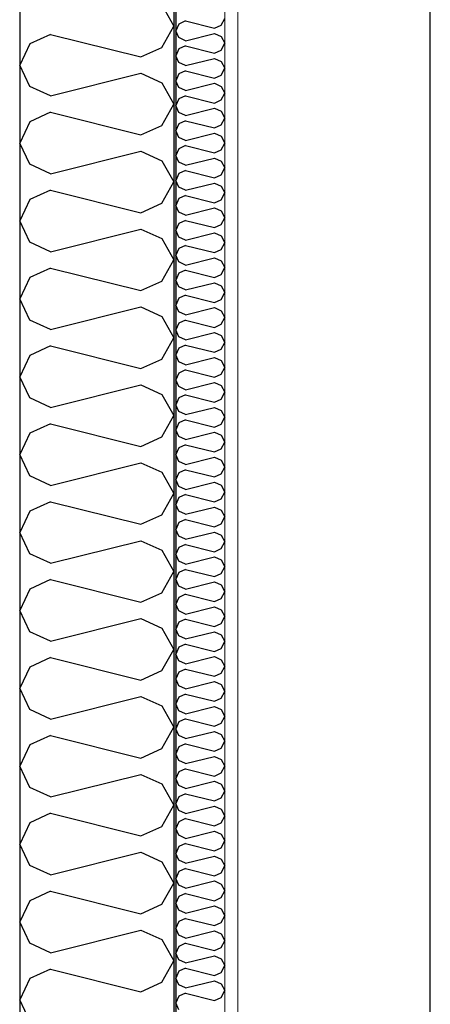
# Model space of a CAD drawing. Header units: millimetres. Extents: x -78869 to -55226, y -2070 to 13065.
# Tile 5 of 74: x -75218 to -74818, y 4928 to 5887. Entities that reach past the tile are written whole.
import ezdxf
from ezdxf.enums import TextEntityAlignment as Align

# ---------------------------------------------------------------- set-up
doc = ezdxf.new("R2010")
doc.units = ezdxf.units.MM
doc.header["$LTSCALE"] = 0.5
doc.header["$MEASUREMENT"] = 0
doc.linetypes.add('Akselinje', pattern=[1500, 1000, -200, 100, -200])
doc.linetypes.add('PLINE', pattern=[0])
for name, color, linetype in [('222- Søyler', 7, 'Continuous'), ('232- Ikke-bærende yttervegger', 7, 'Continuous'), ('232- Ikke-bærende yttervegger (Skravur)', 7, 'Continuous'), ('232- Ikke-bærende yttervegger (Skravur)(Nye konstruksjoner)', 7, 'Continuous'), ('232- Ikke-bærende yttervegger(Nye konstruksjoner)', 7, 'Continuous'), ('82-- Modullinjer', 7, 'Continuous')]:
    doc.layers.add(name, color=color, linetype=linetype)
doc.layers.add('236- Innvendig kledning og overflate(Nye konstruksjoner)', color=7, linetype='Continuous', lineweight=0)
doc.styles.add('GENERATED_STYLE_1', font='arial.ttf')

# ---------------------------------------------------------------- blocks, each defined once
blk = doc.blocks.new('*X10')
at = {"layer": '232- Ikke-bærende yttervegger (Skravur)(Nye konstruksjoner)', "linetype": 'PLINE'}
for p, q in [((-75063.02, 5882.7), (-75066.16, 5876.07)), ((-75056.52, 5885.66), (-75063.02, 5882.7)), ((-75056.52, 5885.66), (-75028.36, 5878.62)), ((-75028.36, 5878.62), (-75021.86, 5881.58)), ((-75021.86, 5881.58), (-75018.16, 5888.21)), ((-75063.02, 5869.44), (-75066.16, 5876.07)), ((-75056.52, 5866.48), (-75028.36, 5873.52)), ((-75028.36, 5873.52), (-75021.86, 5870.56)), ((-75021.86, 5870.56), (-75018.16, 5863.93)), ((-75056.52, 5866.48), (-75063.02, 5869.44)), ((-75056.52, 5861.38), (-75063.02, 5858.42)), ((-75056.52, 5861.38), (-75028.36, 5854.34)), ((-75021.86, 5857.3), (-75018.16, 5863.93)), ((-75063.02, 5858.42), (-75066.16, 5851.79)), ((-75063.02, 5845.16), (-75066.16, 5851.79)), ((-75028.36, 5854.34), (-75021.86, 5857.3)), ((-75056.52, 5842.2), (-75063.02, 5845.16)), ((-75056.52, 5842.2), (-75028.36, 5849.24)), ((-75028.36, 5849.24), (-75021.86, 5846.28)), ((-75021.86, 5846.28), (-75018.16, 5839.65)), ((-75063.02, 5834.14), (-75066.16, 5827.51)), ((-75056.52, 5837.1), (-75063.02, 5834.14)), ((-75056.52, 5837.1), (-75028.36, 5830.06)), ((-75028.36, 5830.06), (-75021.86, 5833.02)), ((-75021.86, 5833.02), (-75018.16, 5839.65)), ((-75063.02, 5820.87), (-75066.16, 5827.51)), ((-75056.52, 5817.92), (-75028.36, 5824.95)), ((-75028.36, 5824.95), (-75021.86, 5822)), ((-75021.86, 5822), (-75018.16, 5815.36)), ((-75056.52, 5817.92), (-75063.02, 5820.87)), ((-75056.52, 5812.81), (-75063.02, 5809.86)), ((-75056.52, 5812.81), (-75028.36, 5805.77)), ((-75021.86, 5808.73), (-75018.16, 5815.36)), ((-75063.02, 5809.86), (-75066.16, 5803.22)), ((-75063.02, 5796.59), (-75066.16, 5803.22)), ((-75028.36, 5805.77), (-75021.86, 5808.73)), ((-75056.52, 5793.63), (-75063.02, 5796.59)), ((-75056.52, 5793.63), (-75028.36, 5800.67)), ((-75028.36, 5800.67), (-75021.86, 5797.71)), ((-75021.86, 5797.71), (-75018.16, 5791.08)), ((-75063.02, 5785.57), (-75066.16, 5778.94)), ((-75056.52, 5788.53), (-75063.02, 5785.57)), ((-75056.52, 5788.53), (-75028.36, 5781.49)), ((-75028.36, 5781.49), (-75021.86, 5784.45)), ((-75021.86, 5784.45), (-75018.16, 5791.08)), ((-75063.02, 5772.31), (-75066.16, 5778.94)), ((-75056.52, 5769.35), (-75028.36, 5776.39)), ((-75028.36, 5776.39), (-75021.86, 5773.43)), ((-75056.52, 5769.35), (-75063.02, 5772.31)), ((-75021.86, 5773.43), (-75018.16, 5766.8)), ((-75021.86, 5760.17), (-75018.16, 5766.8)), ((-75063.02, 5761.29), (-75066.16, 5754.66)), ((-75056.52, 5764.25), (-75063.02, 5761.29)), ((-75056.52, 5764.25), (-75028.36, 5757.21)), ((-75028.36, 5757.21), (-75021.86, 5760.17)), ((-75063.02, 5748.03), (-75066.16, 5754.66)), ((-75056.52, 5745.07), (-75063.02, 5748.03)), ((-75056.52, 5745.07), (-75028.36, 5752.11)), ((-75028.36, 5752.11), (-75021.86, 5749.15)), ((-75021.86, 5749.15), (-75018.16, 5742.52)), ((-75063.02, 5737.01), (-75066.16, 5730.38)), ((-75056.52, 5739.97), (-75063.02, 5737.01)), ((-75056.52, 5739.97), (-75028.36, 5732.93)), ((-75028.36, 5732.93), (-75021.86, 5735.89)), ((-75021.86, 5735.89), (-75018.16, 5742.52)), ((-75063.02, 5723.75), (-75066.16, 5730.38)), ((-75056.52, 5720.79), (-75028.36, 5727.83)), ((-75028.36, 5727.83), (-75021.86, 5724.87)), ((-75056.52, 5720.79), (-75063.02, 5723.75)), ((-75021.86, 5724.87), (-75018.16, 5718.24)), ((-75021.86, 5711.61), (-75018.16, 5718.24)), ((-75063.02, 5712.73), (-75066.16, 5706.1)), ((-75056.52, 5715.69), (-75063.02, 5712.73)), ((-75056.52, 5715.69), (-75028.36, 5708.65)), ((-75028.36, 5708.65), (-75021.86, 5711.61)), ((-75063.02, 5699.47), (-75066.16, 5706.1)), ((-75056.52, 5696.51), (-75063.02, 5699.47)), ((-75056.52, 5696.51), (-75028.36, 5703.55)), ((-75028.36, 5703.55), (-75021.86, 5700.59)), ((-75021.86, 5700.59), (-75018.16, 5693.96)), ((-75063.02, 5688.45), (-75066.16, 5681.82)), ((-75056.52, 5691.41), (-75063.02, 5688.45)), ((-75056.52, 5691.41), (-75028.36, 5684.37)), ((-75021.86, 5687.33), (-75018.16, 5693.96)), ((-75063.02, 5675.19), (-75066.16, 5681.82)), ((-75056.52, 5672.23), (-75028.36, 5679.27)), ((-75028.36, 5684.37), (-75021.86, 5687.33)), ((-75028.36, 5679.27), (-75021.86, 5676.31)), ((-75056.52, 5672.23), (-75063.02, 5675.19)), ((-75021.86, 5676.31), (-75018.16, 5669.68)), ((-75021.86, 5663.05), (-75018.16, 5669.68)), ((-75063.02, 5664.17), (-75066.16, 5657.54)), ((-75056.52, 5667.13), (-75063.02, 5664.17)), ((-75056.52, 5667.13), (-75028.36, 5660.09)), ((-75028.36, 5660.09), (-75021.86, 5663.05)), ((-75063.02, 5650.91), (-75066.16, 5657.54)), ((-75056.52, 5647.95), (-75063.02, 5650.91)), ((-75056.52, 5647.95), (-75028.36, 5654.99)), ((-75028.36, 5654.99), (-75021.86, 5652.03)), ((-75021.86, 5652.03), (-75018.16, 5645.4)), ((-75063.02, 5639.89), (-75066.16, 5633.26)), ((-75056.52, 5642.85), (-75063.02, 5639.89)), ((-75056.52, 5642.85), (-75028.36, 5635.81)), ((-75021.86, 5638.76), (-75018.16, 5645.4)), ((-75063.02, 5626.62), (-75066.16, 5633.26)), ((-75056.52, 5623.67), (-75028.36, 5630.7)), ((-75028.36, 5635.81), (-75021.86, 5638.76)), ((-75028.36, 5630.7), (-75021.86, 5627.75)), ((-75056.52, 5623.67), (-75063.02, 5626.62)), ((-75021.86, 5627.75), (-75018.16, 5621.11)), ((-75021.86, 5614.48), (-75018.16, 5621.11)), ((-75063.02, 5615.6), (-75066.16, 5608.97)), ((-75056.52, 5618.56), (-75063.02, 5615.6)), ((-75056.52, 5618.56), (-75028.36, 5611.52)), ((-75028.36, 5611.52), (-75021.86, 5614.48)), ((-75063.02, 5602.34), (-75066.16, 5608.97)), ((-75056.52, 5599.38), (-75063.02, 5602.34)), ((-75056.52, 5599.38), (-75028.36, 5606.42)), ((-75028.36, 5606.42), (-75021.86, 5603.46)), ((-75021.86, 5603.46), (-75018.16, 5596.83)), ((-75056.52, 5594.28), (-75063.02, 5591.32)), ((-75056.52, 5594.28), (-75028.36, 5587.24)), ((-75021.86, 5590.2), (-75018.16, 5596.83)), ((-75063.02, 5591.32), (-75066.16, 5584.69)), ((-75063.02, 5578.06), (-75066.16, 5584.69)), ((-75056.52, 5575.1), (-75028.36, 5582.14)), ((-75028.36, 5587.24), (-75021.86, 5590.2)), ((-75028.36, 5582.14), (-75021.86, 5579.18)), ((-75056.52, 5575.1), (-75063.02, 5578.06)), ((-75021.86, 5579.18), (-75018.16, 5572.55)), ((-75021.86, 5565.92), (-75018.16, 5572.55)), ((-75063.02, 5567.04), (-75066.16, 5560.41)), ((-75056.52, 5570), (-75063.02, 5567.04)), ((-75056.52, 5570), (-75028.36, 5562.96)), ((-75028.36, 5562.96), (-75021.86, 5565.92)), ((-75063.02, 5553.78), (-75066.16, 5560.41)), ((-75056.52, 5550.82), (-75063.02, 5553.78)), ((-75056.52, 5550.82), (-75028.36, 5557.86)), ((-75028.36, 5557.86), (-75021.86, 5554.9)), ((-75021.86, 5554.9), (-75018.16, 5548.27)), ((-75056.52, 5545.72), (-75063.02, 5542.76)), ((-75056.52, 5545.72), (-75028.36, 5538.68)), ((-75021.86, 5541.64), (-75018.16, 5548.27)), ((-75063.02, 5542.76), (-75066.16, 5536.13)), ((-75063.02, 5529.5), (-75066.16, 5536.13)), ((-75028.36, 5538.68), (-75021.86, 5541.64)), ((-75056.52, 5526.54), (-75063.02, 5529.5)), ((-75056.52, 5526.54), (-75028.36, 5533.58)), ((-75028.36, 5533.58), (-75021.86, 5530.62)), ((-75021.86, 5530.62), (-75018.16, 5523.99)), ((-75063.02, 5518.48), (-75066.16, 5511.85)), ((-75056.52, 5521.44), (-75063.02, 5518.48)), ((-75056.52, 5521.44), (-75028.36, 5514.4)), ((-75028.36, 5514.4), (-75021.86, 5517.36)), ((-75021.86, 5517.36), (-75018.16, 5523.99)), ((-75063.02, 5505.22), (-75066.16, 5511.85)), ((-75056.52, 5502.26), (-75028.36, 5509.3)), ((-75028.36, 5509.3), (-75021.86, 5506.34)), ((-75021.86, 5506.34), (-75018.16, 5499.71)), ((-75056.52, 5502.26), (-75063.02, 5505.22)), ((-75056.52, 5497.16), (-75063.02, 5494.2)), ((-75056.52, 5497.16), (-75028.36, 5490.12)), ((-75021.86, 5493.08), (-75018.16, 5499.71)), ((-75063.02, 5494.2), (-75066.16, 5487.57)), ((-75063.02, 5480.94), (-75066.16, 5487.57)), ((-75028.36, 5490.12), (-75021.86, 5493.08)), ((-75056.52, 5477.98), (-75063.02, 5480.94)), ((-75056.52, 5477.98), (-75028.36, 5485.02)), ((-75028.36, 5485.02), (-75021.86, 5482.06)), ((-75021.86, 5482.06), (-75018.16, 5475.43)), ((-75063.02, 5469.92), (-75066.16, 5463.29)), ((-75056.52, 5472.88), (-75063.02, 5469.92)), ((-75056.52, 5472.88), (-75028.36, 5465.84)), ((-75028.36, 5465.84), (-75021.86, 5468.8)), ((-75021.86, 5468.8), (-75018.16, 5475.43)), ((-75063.02, 5456.66), (-75066.16, 5463.29)), ((-75056.52, 5453.7), (-75028.36, 5460.74)), ((-75028.36, 5460.74), (-75021.86, 5457.78)), ((-75021.86, 5457.78), (-75018.16, 5451.15)), ((-75056.52, 5453.7), (-75063.02, 5456.66)), ((-75056.52, 5448.59), (-75063.02, 5445.64)), ((-75056.52, 5448.59), (-75028.36, 5441.56)), ((-75021.86, 5444.51), (-75018.16, 5451.15)), ((-75063.02, 5445.64), (-75066.16, 5439.01)), ((-75063.02, 5432.37), (-75066.16, 5439.01)), ((-75028.36, 5441.56), (-75021.86, 5444.51)), ((-75056.52, 5429.42), (-75063.02, 5432.37)), ((-75056.52, 5429.42), (-75028.36, 5436.45)), ((-75028.36, 5436.45), (-75021.86, 5433.5)), ((-75021.86, 5433.5), (-75018.16, 5426.86)), ((-75063.02, 5421.35), (-75066.16, 5414.72)), ((-75056.52, 5424.31), (-75063.02, 5421.35)), ((-75056.52, 5424.31), (-75028.36, 5417.27)), ((-75028.36, 5417.27), (-75021.86, 5420.23)), ((-75021.86, 5420.23), (-75018.16, 5426.86)), ((-75063.02, 5408.09), (-75066.16, 5414.72)), ((-75056.52, 5405.13), (-75028.36, 5412.17)), ((-75028.36, 5412.17), (-75021.86, 5409.21)), ((-75056.52, 5405.13), (-75063.02, 5408.09)), ((-75056.52, 5400.03), (-75063.02, 5397.07)), ((-75056.52, 5400.03), (-75028.36, 5392.99)), ((-75021.86, 5409.21), (-75018.16, 5402.58)), ((-75021.86, 5395.95), (-75018.16, 5402.58)), ((-75063.02, 5397.07), (-75066.16, 5390.44)), ((-75063.02, 5383.81), (-75066.16, 5390.44)), ((-75028.36, 5392.99), (-75021.86, 5395.95)), ((-75056.52, 5380.85), (-75063.02, 5383.81)), ((-75056.52, 5380.85), (-75028.36, 5387.89)), ((-75028.36, 5387.89), (-75021.86, 5384.93)), ((-75021.86, 5384.93), (-75018.16, 5378.3)), ((-75063.02, 5372.79), (-75066.16, 5366.16)), ((-75056.52, 5375.75), (-75063.02, 5372.79)), ((-75056.52, 5375.75), (-75028.36, 5368.71)), ((-75028.36, 5368.71), (-75021.86, 5371.67)), ((-75021.86, 5371.67), (-75018.16, 5378.3)), ((-75063.02, 5359.53), (-75066.16, 5366.16)), ((-75056.52, 5356.57), (-75028.36, 5363.61)), ((-75028.36, 5363.61), (-75021.86, 5360.65)), ((-75056.52, 5356.57), (-75063.02, 5359.53)), ((-75021.86, 5360.65), (-75018.16, 5354.02)), ((-75021.86, 5347.39), (-75018.16, 5354.02)), ((-75063.02, 5348.51), (-75066.16, 5341.88)), ((-75056.52, 5351.47), (-75063.02, 5348.51)), ((-75056.52, 5351.47), (-75028.36, 5344.43)), ((-75028.36, 5344.43), (-75021.86, 5347.39)), ((-75063.02, 5335.25), (-75066.16, 5341.88)), ((-75056.52, 5332.29), (-75063.02, 5335.25)), ((-75056.52, 5332.29), (-75028.36, 5339.33)), ((-75028.36, 5339.33), (-75021.86, 5336.37)), ((-75021.86, 5336.37), (-75018.16, 5329.74)), ((-75063.02, 5324.23), (-75066.16, 5317.6)), ((-75056.52, 5327.19), (-75063.02, 5324.23)), ((-75056.52, 5327.19), (-75028.36, 5320.15)), ((-75028.36, 5320.15), (-75021.86, 5323.11)), ((-75021.86, 5323.11), (-75018.16, 5329.74)), ((-75063.02, 5310.97), (-75066.16, 5317.6)), ((-75056.52, 5308.01), (-75028.36, 5315.05)), ((-75028.36, 5315.05), (-75021.86, 5312.09)), ((-75056.52, 5308.01), (-75063.02, 5310.97)), ((-75021.86, 5312.09), (-75018.16, 5305.46)), ((-75021.86, 5298.83), (-75018.16, 5305.46)), ((-75063.02, 5299.95), (-75066.16, 5293.32)), ((-75056.52, 5302.91), (-75063.02, 5299.95)), ((-75056.52, 5302.91), (-75028.36, 5295.87)), ((-75028.36, 5295.87), (-75021.86, 5298.83)), ((-75063.02, 5286.69), (-75066.16, 5293.32)), ((-75056.52, 5283.73), (-75063.02, 5286.69)), ((-75056.52, 5283.73), (-75028.36, 5290.77)), ((-75028.36, 5290.77), (-75021.86, 5287.81)), ((-75021.86, 5287.81), (-75018.16, 5281.18)), ((-75063.02, 5275.67), (-75066.16, 5269.04)), ((-75056.52, 5278.63), (-75063.02, 5275.67)), ((-75056.52, 5278.63), (-75028.36, 5271.59)), ((-75021.86, 5274.55), (-75018.16, 5281.18)), ((-75063.02, 5262.41), (-75066.16, 5269.04)), ((-75056.52, 5259.45), (-75028.36, 5266.49)), ((-75028.36, 5271.59), (-75021.86, 5274.55)), ((-75028.36, 5266.49), (-75021.86, 5263.53)), ((-75056.52, 5259.45), (-75063.02, 5262.41)), ((-75021.86, 5263.53), (-75018.16, 5256.9)), ((-75021.86, 5250.26), (-75018.16, 5256.9)), ((-75063.02, 5251.39), (-75066.16, 5244.75)), ((-75056.52, 5254.34), (-75063.02, 5251.39)), ((-75056.52, 5254.34), (-75028.36, 5247.31)), ((-75028.36, 5247.31), (-75021.86, 5250.26)), ((-75063.02, 5238.12), (-75066.16, 5244.75)), ((-75056.52, 5235.16), (-75063.02, 5238.12)), ((-75056.52, 5235.16), (-75028.36, 5242.2)), ((-75028.36, 5242.2), (-75021.86, 5239.25)), ((-75021.86, 5239.25), (-75018.16, 5232.61)), ((-75056.52, 5230.06), (-75063.02, 5227.1)), ((-75056.52, 5230.06), (-75028.36, 5223.02)), ((-75021.86, 5225.98), (-75018.16, 5232.61)), ((-75063.02, 5227.1), (-75066.16, 5220.47)), ((-75063.02, 5213.84), (-75066.16, 5220.47)), ((-75056.52, 5210.88), (-75028.36, 5217.92)), ((-75028.36, 5223.02), (-75021.86, 5225.98)), ((-75028.36, 5217.92), (-75021.86, 5214.96)), ((-75056.52, 5210.88), (-75063.02, 5213.84)), ((-75021.86, 5214.96), (-75018.16, 5208.33)), ((-75021.86, 5201.7), (-75018.16, 5208.33)), ((-75063.02, 5202.82), (-75066.16, 5196.19)), ((-75056.52, 5205.78), (-75063.02, 5202.82)), ((-75056.52, 5205.78), (-75028.36, 5198.74)), ((-75028.36, 5198.74), (-75021.86, 5201.7)), ((-75063.02, 5189.56), (-75066.16, 5196.19)), ((-75056.52, 5186.6), (-75063.02, 5189.56)), ((-75056.52, 5186.6), (-75028.36, 5193.64)), ((-75028.36, 5193.64), (-75021.86, 5190.68)), ((-75021.86, 5190.68), (-75018.16, 5184.05)), ((-75056.52, 5181.5), (-75063.02, 5178.54)), ((-75056.52, 5181.5), (-75028.36, 5174.46)), ((-75021.86, 5177.42), (-75018.16, 5184.05)), ((-75063.02, 5178.54), (-75066.16, 5171.91)), ((-75063.02, 5165.28), (-75066.16, 5171.91)), ((-75028.36, 5174.46), (-75021.86, 5177.42)), ((-75056.52, 5162.32), (-75063.02, 5165.28)), ((-75056.52, 5162.32), (-75028.36, 5169.36)), ((-75028.36, 5169.36), (-75021.86, 5166.4)), ((-75021.86, 5166.4), (-75018.16, 5159.77)), ((-75063.02, 5154.26), (-75066.16, 5147.63)), ((-75056.52, 5157.22), (-75063.02, 5154.26)), ((-75056.52, 5157.22), (-75028.36, 5150.18)), ((-75028.36, 5150.18), (-75021.86, 5153.14)), ((-75021.86, 5153.14), (-75018.16, 5159.77)), ((-75063.02, 5141), (-75066.16, 5147.63)), ((-75056.52, 5138.04), (-75063.02, 5141)), ((-75056.52, 5138.04), (-75028.36, 5145.08)), ((-75028.36, 5145.08), (-75021.86, 5142.12)), ((-75021.86, 5142.12), (-75018.16, 5135.49)), ((-75056.52, 5132.94), (-75063.02, 5129.98)), ((-75056.52, 5132.94), (-75028.36, 5125.9)), ((-75021.86, 5128.86), (-75018.16, 5135.49)), ((-75063.02, 5129.98), (-75066.16, 5123.35)), ((-75063.02, 5116.72), (-75066.16, 5123.35)), ((-75028.36, 5125.9), (-75021.86, 5128.86)), ((-75056.52, 5113.76), (-75063.02, 5116.72)), ((-75056.52, 5113.76), (-75028.36, 5120.8)), ((-75028.36, 5120.8), (-75021.86, 5117.84)), ((-75021.86, 5117.84), (-75018.16, 5111.21)), ((-75063.02, 5105.7), (-75066.16, 5099.07)), ((-75056.52, 5108.66), (-75063.02, 5105.7)), ((-75056.52, 5108.66), (-75028.36, 5101.62)), ((-75028.36, 5101.62), (-75021.86, 5104.58)), ((-75021.86, 5104.58), (-75018.16, 5111.21)), ((-75063.02, 5092.44), (-75066.16, 5099.07)), ((-75056.52, 5089.48), (-75028.36, 5096.52)), ((-75028.36, 5096.52), (-75021.86, 5093.56)), ((-75021.86, 5093.56), (-75018.16, 5086.93)), ((-75056.52, 5089.48), (-75063.02, 5092.44)), ((-75056.52, 5084.38), (-75063.02, 5081.42)), ((-75056.52, 5084.38), (-75028.36, 5077.34)), ((-75021.86, 5080.3), (-75018.16, 5086.93)), ((-75063.02, 5081.42), (-75066.16, 5074.79)), ((-75063.02, 5068.15), (-75066.16, 5074.79)), ((-75028.36, 5077.34), (-75021.86, 5080.3)), ((-75056.52, 5065.2), (-75063.02, 5068.15)), ((-75056.52, 5065.2), (-75028.36, 5072.24)), ((-75028.36, 5072.24), (-75021.86, 5069.28)), ((-75021.86, 5069.28), (-75018.16, 5062.65)), ((-75063.02, 5057.14), (-75066.16, 5050.5)), ((-75056.52, 5060.09), (-75063.02, 5057.14)), ((-75056.52, 5060.09), (-75028.36, 5053.06)), ((-75028.36, 5053.06), (-75021.86, 5056.01)), ((-75021.86, 5056.01), (-75018.16, 5062.65)), ((-75063.02, 5043.87), (-75066.16, 5050.5)), ((-75056.52, 5040.91), (-75028.36, 5047.95)), ((-75028.36, 5047.95), (-75021.86, 5044.99)), ((-75021.86, 5044.99), (-75018.16, 5038.36)), ((-75056.52, 5040.91), (-75063.02, 5043.87)), ((-75056.52, 5035.81), (-75063.02, 5032.85)), ((-75056.52, 5035.81), (-75028.36, 5028.77)), ((-75021.86, 5031.73), (-75018.16, 5038.36)), ((-75063.02, 5032.85), (-75066.16, 5026.22)), ((-75063.02, 5019.59), (-75066.16, 5026.22)), ((-75028.36, 5028.77), (-75021.86, 5031.73)), ((-75056.52, 5016.63), (-75063.02, 5019.59)), ((-75056.52, 5016.63), (-75028.36, 5023.67)), ((-75028.36, 5023.67), (-75021.86, 5020.71)), ((-75021.86, 5020.71), (-75018.16, 5014.08)), ((-75063.02, 5008.57), (-75066.16, 5001.94)), ((-75056.52, 5011.53), (-75063.02, 5008.57)), ((-75056.52, 5011.53), (-75028.36, 5004.49)), ((-75028.36, 5004.49), (-75021.86, 5007.45)), ((-75021.86, 5007.45), (-75018.16, 5014.08)), ((-75063.02, 4995.31), (-75066.16, 5001.94)), ((-75056.52, 4992.35), (-75028.36, 4999.39)), ((-75028.36, 4999.39), (-75021.86, 4996.43)), ((-75056.52, 4992.35), (-75063.02, 4995.31)), ((-75021.86, 4996.43), (-75018.16, 4989.8)), ((-75021.86, 4983.17), (-75018.16, 4989.8)), ((-75063.02, 4984.29), (-75066.16, 4977.66)), ((-75056.52, 4987.25), (-75063.02, 4984.29)), ((-75056.52, 4987.25), (-75028.36, 4980.21)), ((-75028.36, 4980.21), (-75021.86, 4983.17)), ((-75063.02, 4971.03), (-75066.16, 4977.66)), ((-75056.52, 4968.07), (-75063.02, 4971.03)), ((-75056.52, 4968.07), (-75028.36, 4975.11)), ((-75028.36, 4975.11), (-75021.86, 4972.15)), ((-75021.86, 4972.15), (-75018.16, 4965.52)), ((-75063.02, 4960.01), (-75066.16, 4953.38)), ((-75056.52, 4962.97), (-75063.02, 4960.01)), ((-75056.52, 4962.97), (-75028.36, 4955.93)), ((-75028.36, 4955.93), (-75021.86, 4958.89)), ((-75021.86, 4958.89), (-75018.16, 4965.52)), ((-75063.02, 4946.75), (-75066.16, 4953.38)), ((-75056.52, 4943.79), (-75028.36, 4950.83)), ((-75028.36, 4950.83), (-75021.86, 4947.87)), ((-75056.52, 4943.79), (-75063.02, 4946.75)), ((-75021.86, 4947.87), (-75018.16, 4941.24)), ((-75021.86, 4934.61), (-75018.16, 4941.24)), ((-75063.02, 4935.73), (-75066.16, 4929.1)), ((-75056.52, 4938.69), (-75063.02, 4935.73)), ((-75056.52, 4938.69), (-75028.36, 4931.65)), ((-75028.36, 4931.65), (-75021.86, 4934.61)), ((-75063.02, 4922.47), (-75066.16, 4929.1))]:
    blk.add_line(p, q, dxfattribs=at)
blk = doc.blocks.new('*X17')
at = {"layer": '232- Ikke-bærende yttervegger (Skravur)', "linetype": 'PLINE'}
for p, q in [((-75079.72, 5901.34), (-75068.16, 5880.62)), ((-75079.72, 5859.9), (-75068.16, 5880.62)), ((-75188.03, 5872.65), (-75208.35, 5863.4)), ((-75188.03, 5872.65), (-75100.04, 5850.65)), ((-75208.35, 5863.4), (-75218.16, 5842.68)), ((-75100.04, 5850.65), (-75079.72, 5859.9)), ((-75208.35, 5821.96), (-75218.16, 5842.68)), ((-75188.03, 5812.71), (-75100.04, 5834.71)), ((-75100.04, 5834.71), (-75079.72, 5825.46)), ((-75188.03, 5812.71), (-75208.35, 5821.96)), ((-75079.72, 5825.46), (-75068.16, 5804.74)), ((-75079.72, 5784.02), (-75068.16, 5804.74)), ((-75188.03, 5796.77), (-75208.35, 5787.52)), ((-75188.03, 5796.77), (-75100.04, 5774.77)), ((-75208.35, 5787.52), (-75218.16, 5766.8)), ((-75100.04, 5774.77), (-75079.72, 5784.02)), ((-75208.35, 5746.08), (-75218.16, 5766.8)), ((-75188.03, 5736.83), (-75100.04, 5758.83)), ((-75100.04, 5758.83), (-75079.72, 5749.58)), ((-75188.03, 5736.83), (-75208.35, 5746.08)), ((-75079.72, 5749.58), (-75068.16, 5728.86)), ((-75079.72, 5708.14), (-75068.16, 5728.86)), ((-75188.03, 5720.89), (-75208.35, 5711.64)), ((-75188.03, 5720.89), (-75100.04, 5698.89)), ((-75208.35, 5711.64), (-75218.16, 5690.92)), ((-75100.04, 5698.89), (-75079.72, 5708.14)), ((-75208.35, 5670.2), (-75218.16, 5690.92)), ((-75188.03, 5660.95), (-75100.04, 5682.95)), ((-75100.04, 5682.95), (-75079.72, 5673.71)), ((-75188.03, 5660.95), (-75208.35, 5670.2)), ((-75079.72, 5673.71), (-75068.16, 5652.98)), ((-75079.72, 5632.26), (-75068.16, 5652.98)), ((-75188.03, 5645.01), (-75208.35, 5635.77)), ((-75188.03, 5645.01), (-75100.04, 5623.02)), ((-75208.35, 5635.77), (-75218.16, 5615.04)), ((-75100.04, 5623.02), (-75079.72, 5632.26)), ((-75208.35, 5594.32), (-75218.16, 5615.04)), ((-75188.03, 5585.08), (-75100.04, 5607.07)), ((-75100.04, 5607.07), (-75079.72, 5597.83)), ((-75188.03, 5585.08), (-75208.35, 5594.32)), ((-75079.72, 5597.83), (-75068.16, 5577.1)), ((-75079.72, 5556.38), (-75068.16, 5577.1)), ((-75188.03, 5569.13), (-75208.35, 5559.89)), ((-75188.03, 5569.13), (-75100.04, 5547.14)), ((-75208.35, 5559.89), (-75218.16, 5539.17)), ((-75100.04, 5547.14), (-75079.72, 5556.38)), ((-75208.35, 5518.44), (-75218.16, 5539.17)), ((-75188.03, 5509.2), (-75100.04, 5531.19)), ((-75100.04, 5531.19), (-75079.72, 5521.95)), ((-75188.03, 5509.2), (-75208.35, 5518.44)), ((-75079.72, 5521.95), (-75068.16, 5501.23)), ((-75079.72, 5480.5), (-75068.16, 5501.23)), ((-75188.03, 5493.25), (-75208.35, 5484.01)), ((-75188.03, 5493.25), (-75100.04, 5471.26)), ((-75208.35, 5484.01), (-75218.16, 5463.29)), ((-75100.04, 5471.26), (-75079.72, 5480.5)), ((-75208.35, 5442.56), (-75218.16, 5463.29)), ((-75188.03, 5433.32), (-75100.04, 5455.32)), ((-75100.04, 5455.32), (-75079.72, 5446.07)), ((-75188.03, 5433.32), (-75208.35, 5442.56)), ((-75079.72, 5446.07), (-75068.16, 5425.35)), ((-75079.72, 5404.63), (-75068.16, 5425.35)), ((-75188.03, 5417.38), (-75208.35, 5408.13)), ((-75188.03, 5417.38), (-75100.04, 5395.38)), ((-75208.35, 5408.13), (-75218.16, 5387.41)), ((-75100.04, 5395.38), (-75079.72, 5404.63)), ((-75208.35, 5366.69), (-75218.16, 5387.41)), ((-75188.03, 5357.44), (-75100.04, 5379.44)), ((-75100.04, 5379.44), (-75079.72, 5370.19)), ((-75188.03, 5357.44), (-75208.35, 5366.69)), ((-75079.72, 5370.19), (-75068.16, 5349.47)), ((-75079.72, 5328.75), (-75068.16, 5349.47)), ((-75188.03, 5341.5), (-75208.35, 5332.25)), ((-75188.03, 5341.5), (-75100.04, 5319.5)), ((-75208.35, 5332.25), (-75218.16, 5311.53)), ((-75100.04, 5319.5), (-75079.72, 5328.75)), ((-75208.35, 5290.81), (-75218.16, 5311.53)), ((-75188.03, 5281.56), (-75100.04, 5303.56)), ((-75100.04, 5303.56), (-75079.72, 5294.31)), ((-75079.72, 5294.31), (-75068.16, 5273.59)), ((-75188.03, 5281.56), (-75208.35, 5290.81)), ((-75188.03, 5265.62), (-75208.35, 5256.37)), ((-75188.03, 5265.62), (-75100.04, 5243.62)), ((-75079.72, 5252.87), (-75068.16, 5273.59)), ((-75208.35, 5256.37), (-75218.16, 5235.65)), ((-75100.04, 5243.62), (-75079.72, 5252.87)), ((-75208.35, 5214.93), (-75218.16, 5235.65)), ((-75188.03, 5205.68), (-75100.04, 5227.68)), ((-75100.04, 5227.68), (-75079.72, 5218.43)), ((-75079.72, 5218.43), (-75068.16, 5197.71)), ((-75188.03, 5205.68), (-75208.35, 5214.93)), ((-75188.03, 5189.74), (-75208.35, 5180.49)), ((-75188.03, 5189.74), (-75100.04, 5167.74)), ((-75079.72, 5176.99), (-75068.16, 5197.71)), ((-75208.35, 5180.49), (-75218.16, 5159.77)), ((-75100.04, 5167.74), (-75079.72, 5176.99)), ((-75208.35, 5139.05), (-75218.16, 5159.77)), ((-75188.03, 5129.8), (-75100.04, 5151.8)), ((-75100.04, 5151.8), (-75079.72, 5142.55)), ((-75079.72, 5142.55), (-75068.16, 5121.83)), ((-75188.03, 5129.8), (-75208.35, 5139.05)), ((-75079.72, 5101.11), (-75068.16, 5121.83)), ((-75188.03, 5113.86), (-75208.35, 5104.61)), ((-75188.03, 5113.86), (-75100.04, 5091.86)), ((-75208.35, 5104.61), (-75218.16, 5083.89)), ((-75100.04, 5091.86), (-75079.72, 5101.11)), ((-75208.35, 5063.17), (-75218.16, 5083.89)), ((-75188.03, 5053.92), (-75100.04, 5075.92)), ((-75100.04, 5075.92), (-75079.72, 5066.67)), ((-75079.72, 5066.67), (-75068.16, 5045.95)), ((-75188.03, 5053.92), (-75208.35, 5063.17)), ((-75079.72, 5025.23), (-75068.16, 5045.95)), ((-75188.03, 5037.98), (-75208.35, 5028.73)), ((-75188.03, 5037.98), (-75100.04, 5015.98)), ((-75208.35, 5028.73), (-75218.16, 5008.01)), ((-75100.04, 5015.98), (-75079.72, 5025.23)), ((-75208.35, 4987.29), (-75218.16, 5008.01)), ((-75188.03, 4978.04), (-75100.04, 5000.04)), ((-75100.04, 5000.04), (-75079.72, 4990.79)), ((-75079.72, 4990.79), (-75068.16, 4970.07)), ((-75188.03, 4978.04), (-75208.35, 4987.29)), ((-75079.72, 4949.35), (-75068.16, 4970.07)), ((-75188.03, 4962.1), (-75208.35, 4952.86)), ((-75188.03, 4962.1), (-75100.04, 4940.1)), ((-75208.35, 4952.86), (-75218.16, 4932.13)), ((-75100.04, 4940.1), (-75079.72, 4949.35)), ((-75208.35, 4911.41), (-75218.16, 4932.13))]:
    blk.add_line(p, q, dxfattribs=at)
blk = doc.blocks.new('Standard grid marker[3]', base_point=(-75068.16, 12564.6))
at = {"layer": '82-- Modullinjer', "linetype": 'Akselinje'}
blk.add_line((-75068.16, 12364.6), (-75068.16, 1550), dxfattribs=at)
at = {"layer": '82-- Modullinjer', "style": 'GENERATED_STYLE_1'}
for tag, p in [('AC_MarkerText_1_0', (-75068.16, 12902.1)), ('AC_MarkerText_1_1', (-75068.16, 1187.5))]:
    blk.add_attdef(tag, text='', height=175, rotation=360, dxfattribs=at).set_placement(p, align=Align.TOP_CENTER)

msp = doc.modelspace()

# ---------------------------------------------------------------- hatches: boundary and pattern name
at = {"layer": '232- Ikke-bærende yttervegger (Skravur)(Nye konstruksjoner)', "linetype": 'Continuous'}
msp.add_hatch(color=256, dxfattribs=at).paths.add_polyline_path([(-75068.16, 6620), (-75068.16, 3820), (-75066.16, 3820), (-75066.16, 6620)])
h = msp.add_hatch(dxfattribs=at)
h.set_pattern_fill('Gips', color=256, style=0, pattern_type=2)
h.set_pattern_definition([(270, (0, 0), (86.60254, 0), [0, -50]), (270, (43.3, -25), (86.60254, 0), [0, -50])])
h.paths.add_polyline_path([(-75005.66, 6620), (-75018.16, 6620), (-75018.16, 3820), (-75005.66, 3820)])

# ---------------------------------------------------------------- linework, layer by layer
at = {"layer": '222- Søyler', "linetype": 'PLINE'}
msp.add_line((-74818.16, 3820), (-74818.16, 6532.5), dxfattribs=at)
at = {"layer": '232- Ikke-bærende yttervegger', "linetype": 'PLINE'}
for p, q in [((-75068.16, 6620), (-75068.16, 3820)), ((-75218.16, 6120), (-75218.16, 3650))]:
    msp.add_line(p, q, dxfattribs=at)
at = {"layer": '232- Ikke-bærende yttervegger(Nye konstruksjoner)', "linetype": 'PLINE'}
msp.add_line((-75066.16, 6620), (-75066.16, 3820), dxfattribs=at)
at = {"layer": '236- Innvendig kledning og overflate(Nye konstruksjoner)', "linetype": 'PLINE'}
for p, q in [((-75018.16, 6620), (-75018.16, 3820)), ((-75005.66, 6532.5), (-75005.66, 3820))]:
    msp.add_line(p, q, dxfattribs=at)

# ---------------------------------------------------------------- block references
at = {"layer": '232- Ikke-bærende yttervegger'}
msp.add_blockref('*X17', (0, 0), dxfattribs=at)
at = {"layer": '232- Ikke-bærende yttervegger(Nye konstruksjoner)'}
msp.add_blockref('*X10', (0, 0), dxfattribs=at)
at = {"layer": '82-- Modullinjer', "linetype": 'PLINE'}
msp.add_blockref('Standard grid marker[3]', (-75068.16, 12564.6), dxfattribs=at)

doc.saveas('drawing.dxf')
